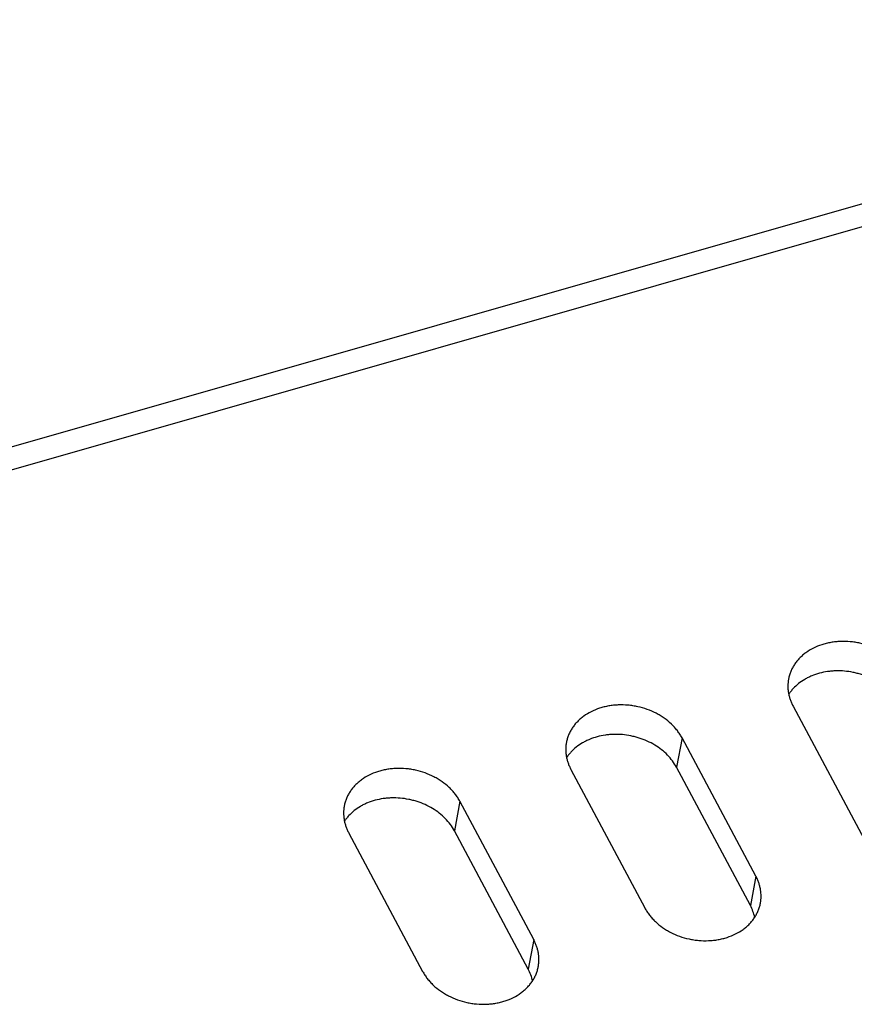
# Model space of a CAD drawing. Header units: millimetres. Extents: x 508 to 1261, y -60 to 468.
# Tile 18 of 49: x 935 to 948, y 111 to 127. Entities that reach past the tile are written whole.
import ezdxf

# ---------------------------------------------------------------- set-up
doc = ezdxf.new("R2010")
doc.units = ezdxf.units.MM
doc.header["$LTSCALE"] = 16.335
doc.layers.get('0').update_dxf_attribs({"linetype": 'CONTINUOUS'})
doc.layers.add('ROUNDS', color=7, linetype='CONTINUOUS')

msp = doc.modelspace()

# ---------------------------------------------------------------- linework, layer by layer
at = {"color": 7, "linetype": 'Continuous'}
for p, q in [((947.23697, 115.69352), (948.44482, 113.43022)), ((945.42006, 115.17381), (945.33023, 114.69162)), ((946.62791, 112.91052), (945.42006, 115.17381)), ((943.60315, 114.65411), (944.811, 112.39081)), ((946.53808, 112.42832), (945.33023, 114.69162)), ((941.78624, 114.1344), (941.69641, 113.6522)), ((942.99409, 111.8711), (941.78624, 114.1344)), ((939.96933, 113.61469), (941.17718, 111.35139)), ((942.90426, 111.3889), (941.69641, 113.6522)), ((946.62791, 112.91052), (946.53808, 112.42832)), ((942.99409, 111.8711), (942.90426, 111.3889))]:
    msp.add_line(p, q, dxfattribs=at)
for points, knots in [([(949.05388, 116.21323), (949.04296, 116.23368), (949.0191, 116.27402), (948.97799, 116.33186), (948.93149, 116.38723), (948.86215, 116.45786), (948.78373, 116.52148), (948.69813, 116.57721), (948.60666, 116.62823), (948.48474, 116.68099), (948.35632, 116.71787), (948.2509, 116.73754), (948.14471, 116.75043), (948.03798, 116.75313), (947.93254, 116.74541), (947.8551, 116.7345), (947.77953, 116.71854), (947.68277, 116.69089), (947.56883, 116.64461), (947.4652, 116.58237), (947.39161, 116.52436), (947.34179, 116.47752), (947.29718, 116.42726), (947.25807, 116.37391), (947.22472, 116.31781), (947.19735, 116.25931), (947.17615, 116.19882), (947.16622, 116.15738), (947.16234, 116.13652)], [0, 0, 0, 0, 0.02943543, 0.05943917, 0.09001924, 0.12116875, 0.18503777, 0.21772038, 0.25081755, 0.31795782, 0.38591218, 0.42001077, 0.45406819, 0.52169721, 0.55514803, 0.58824854, 0.62093502, 0.65315224, 0.71596526, 0.77650986, 0.80595017, 0.83484561, 0.86323559, 0.89117509, 0.91873373, 0.94599408, 0.9730493, 1, 1, 1, 1]), ([(948.96404, 115.73103), (948.94476, 115.76716), (948.89978, 115.83769), (948.81669, 115.93423), (948.71854, 116.0215), (948.60729, 116.09776), (948.48517, 116.16155), (948.37655, 116.2032), (948.28653, 116.22928), (948.19476, 116.25038), (948.0783, 116.26707), (947.96108, 116.27063), (947.86826, 116.26545), (947.77747, 116.25507), (947.66729, 116.23247), (947.56209, 116.19686), (947.48305, 116.16102), (947.40902, 116.12118), (947.32406, 116.0633), (947.24989, 115.99442), (947.19904, 115.9342), (947.1765, 115.90255), (947.16601, 115.88639)], [0, 0, 0, 0, 0.05821293, 0.11840556, 0.18052557, 0.24437886, 0.309654, 0.37594966, 0.40935034, 0.44282931, 0.50974524, 0.57622482, 0.60916495, 0.64182233, 0.70606282, 0.76863765, 0.79924196, 0.82935613, 0.88805847, 0.94484639, 0.97261179, 1, 1, 1, 1]), ([(947.16234, 116.13652), (947.15894, 116.11829), (947.15376, 116.08145), (947.15094, 116.0256), (947.15305, 115.96939), (947.16009, 115.91311), (947.17203, 115.85704), (947.1888, 115.80146), (947.2103, 115.74665), (947.2276, 115.71108), (947.23697, 115.69352)], [0, 0, 0, 0, 0.12151528, 0.24339115, 0.36597792, 0.48960598, 0.6145771, 0.74115739, 0.86957174, 1, 1, 1, 1]), ([(945.42006, 115.17381), (945.40915, 115.19426), (945.38528, 115.23461), (945.34417, 115.29244), (945.29767, 115.34782), (945.22833, 115.41845), (945.14991, 115.48206), (945.06431, 115.53779), (944.97284, 115.58882), (944.85092, 115.64158), (944.7225, 115.67845), (944.61708, 115.69812), (944.51089, 115.71102), (944.40416, 115.71372), (944.29872, 115.70599), (944.22128, 115.69509), (944.14572, 115.67913), (944.04896, 115.65147), (943.93502, 115.6052), (943.83139, 115.54296), (943.75779, 115.48494), (943.70797, 115.43811), (943.66336, 115.38785), (943.62425, 115.33449), (943.5909, 115.27839), (943.56353, 115.2199), (943.54234, 115.15941), (943.5324, 115.11797), (943.52852, 115.09711)], [0, 0, 0, 0, 0.02943543, 0.05943917, 0.09001924, 0.12116875, 0.18503777, 0.21772038, 0.25081755, 0.31795782, 0.38591218, 0.42001077, 0.45406819, 0.52169721, 0.55514803, 0.58824854, 0.62093502, 0.65315224, 0.71596526, 0.77650986, 0.80595017, 0.83484561, 0.86323559, 0.89117509, 0.91873373, 0.94599408, 0.9730493, 1, 1, 1, 1]), ([(945.33023, 114.69162), (945.31095, 114.72774), (945.26596, 114.79827), (945.18287, 114.89482), (945.08472, 114.98208), (944.97347, 115.05834), (944.85135, 115.12213), (944.74274, 115.16378), (944.65271, 115.18986), (944.56094, 115.21096), (944.44448, 115.22766), (944.32726, 115.23122), (944.23444, 115.22604), (944.14365, 115.21565), (944.03348, 115.19306), (943.92827, 115.15745), (943.84923, 115.1216), (943.7752, 115.08176), (943.69024, 115.02388), (943.61608, 114.955), (943.56522, 114.89478), (943.54269, 114.86313), (943.53219, 114.84698)], [0, 0, 0, 0, 0.05821293, 0.11840556, 0.18052557, 0.24437886, 0.309654, 0.37594966, 0.40935034, 0.44282931, 0.50974524, 0.57622482, 0.60916495, 0.64182233, 0.70606282, 0.76863765, 0.79924196, 0.82935613, 0.88805847, 0.94484639, 0.97261179, 1, 1, 1, 1]), ([(943.52852, 115.09711), (943.52512, 115.07887), (943.51995, 115.04203), (943.51712, 114.98618), (943.51923, 114.92997), (943.52628, 114.8737), (943.53821, 114.81763), (943.55498, 114.76205), (943.57649, 114.70724), (943.59378, 114.67167), (943.60315, 114.65411)], [0, 0, 0, 0, 0.12151528, 0.24339115, 0.36597792, 0.48960598, 0.6145771, 0.74115739, 0.86957174, 1, 1, 1, 1]), ([(941.78624, 114.1344), (941.77533, 114.15485), (941.75146, 114.19519), (941.71035, 114.25303), (941.66385, 114.3084), (941.59451, 114.37903), (941.51609, 114.44264), (941.43049, 114.49838), (941.33902, 114.5494), (941.21711, 114.60216), (941.08869, 114.63904), (940.98326, 114.6587), (940.87707, 114.6716), (940.77034, 114.6743), (940.6649, 114.66658), (940.58746, 114.65567), (940.5119, 114.63971), (940.41514, 114.61206), (940.3012, 114.56578), (940.19757, 114.50354), (940.12397, 114.44553), (940.07415, 114.39869), (940.02954, 114.34843), (939.99043, 114.29508), (939.95708, 114.23897), (939.92971, 114.18048), (939.90852, 114.11999), (939.89859, 114.07855), (939.8947, 114.05769)], [0, 0, 0, 0, 0.02943543, 0.05943917, 0.09001924, 0.12116875, 0.18503777, 0.21772038, 0.25081755, 0.31795782, 0.38591218, 0.42001077, 0.45406819, 0.52169721, 0.55514803, 0.58824854, 0.62093502, 0.65315224, 0.71596526, 0.77650986, 0.80595017, 0.83484561, 0.86323559, 0.89117509, 0.91873373, 0.94599408, 0.9730493, 1, 1, 1, 1]), ([(941.69641, 113.6522), (941.67713, 113.68833), (941.63214, 113.75886), (941.54905, 113.8554), (941.4509, 113.94266), (941.33966, 114.01893), (941.21753, 114.08272), (941.10892, 114.12437), (941.01889, 114.15044), (940.92712, 114.17155), (940.81066, 114.18824), (940.69344, 114.1918), (940.60062, 114.18662), (940.50984, 114.17624), (940.39966, 114.15364), (940.29445, 114.11803), (940.21541, 114.08218), (940.14139, 114.04235), (940.05643, 113.98447), (939.98226, 113.91559), (939.9314, 113.85537), (939.90887, 113.82372), (939.89837, 113.80756)], [0, 0, 0, 0, 0.05821293, 0.11840556, 0.18052557, 0.24437886, 0.309654, 0.37594966, 0.40935034, 0.44282931, 0.50974524, 0.57622482, 0.60916495, 0.64182233, 0.70606282, 0.76863765, 0.79924196, 0.82935613, 0.88805847, 0.94484639, 0.97261179, 1, 1, 1, 1]), ([(939.8947, 114.05769), (939.8913, 114.03946), (939.88613, 114.00262), (939.8833, 113.94677), (939.88541, 113.89056), (939.89246, 113.83428), (939.90439, 113.77821), (939.92116, 113.72263), (939.94267, 113.66782), (939.95996, 113.63225), (939.96933, 113.61469)], [0, 0, 0, 0, 0.12151528, 0.24339115, 0.36597792, 0.48960598, 0.6145771, 0.74115739, 0.86957174, 1, 1, 1, 1]), ([(946.70254, 112.46752), (946.70594, 112.48575), (946.71111, 112.52259), (946.71394, 112.57844), (946.71183, 112.63465), (946.70478, 112.69093), (946.69285, 112.747), (946.67608, 112.80258), (946.65457, 112.85739), (946.63728, 112.89296), (946.62791, 112.91052)], [0, 0, 0, 0, 0.12151528, 0.24339115, 0.36597792, 0.48960598, 0.6145771, 0.74115739, 0.86957174, 1, 1, 1, 1]), ([(944.811, 112.39081), (944.82191, 112.37036), (944.84578, 112.33002), (944.88689, 112.27218), (944.93339, 112.21681), (945.00273, 112.14618), (945.08115, 112.08256), (945.16675, 112.02683), (945.25822, 111.9758), (945.38014, 111.92305), (945.50856, 111.88617), (945.61398, 111.8665), (945.72017, 111.85361), (945.8269, 111.8509), (945.93234, 111.85863), (946.00978, 111.86953), (946.08534, 111.8855), (946.1821, 111.91315), (946.29604, 111.95942), (946.39967, 112.02167), (946.47327, 112.07968), (946.52309, 112.12652), (946.5677, 112.17677), (946.60681, 112.23013), (946.64016, 112.28623), (946.66753, 112.34473), (946.68872, 112.40522), (946.69866, 112.44665), (946.70254, 112.46752)], [0, 0, 0, 0, 0.02943543, 0.05943917, 0.09001924, 0.12116875, 0.18503777, 0.21772038, 0.25081755, 0.31795782, 0.38591218, 0.42001077, 0.45406819, 0.52169721, 0.55514803, 0.58824854, 0.62093502, 0.65315224, 0.71596526, 0.77650986, 0.80595017, 0.83484561, 0.86323559, 0.89117509, 0.91873373, 0.94599408, 0.9730493, 1, 1, 1, 1]), ([(946.60906, 112.23546), (946.60206, 112.26862), (946.58283, 112.33483), (946.55445, 112.39763), (946.53808, 112.42832)], [0, 0, 0, 0, 0.49355029, 1, 1, 1, 1]), ([(943.06872, 111.4281), (943.07212, 111.44633), (943.0773, 111.48317), (943.08012, 111.53902), (943.07801, 111.59523), (943.07097, 111.65151), (943.05903, 111.70758), (943.04226, 111.76316), (943.02076, 111.81797), (943.00346, 111.85354), (942.99409, 111.8711)], [0, 0, 0, 0, 0.12151528, 0.24339115, 0.36597792, 0.48960598, 0.6145771, 0.74115739, 0.86957174, 1, 1, 1, 1]), ([(941.17718, 111.35139), (941.1881, 111.33094), (941.21196, 111.2906), (941.25307, 111.23277), (941.29957, 111.17739), (941.36891, 111.10676), (941.44733, 111.04315), (941.53293, 110.98741), (941.6244, 110.93639), (941.74632, 110.88363), (941.87474, 110.84676), (941.98016, 110.82709), (942.08635, 110.81419), (942.19308, 110.81149), (942.29852, 110.81922), (942.37596, 110.83012), (942.45153, 110.84608), (942.54829, 110.87373), (942.66223, 110.92001), (942.76585, 110.98225), (942.83945, 111.04026), (942.88927, 111.0871), (942.93388, 111.13736), (942.97299, 111.19071), (943.00634, 111.24682), (943.03371, 111.30531), (943.0549, 111.3658), (943.06484, 111.40724), (943.06872, 111.4281)], [0, 0, 0, 0, 0.02943543, 0.05943917, 0.09001924, 0.12116875, 0.18503777, 0.21772038, 0.25081755, 0.31795782, 0.38591218, 0.42001077, 0.45406819, 0.52169721, 0.55514803, 0.58824854, 0.62093502, 0.65315224, 0.71596526, 0.77650986, 0.80595017, 0.83484561, 0.86323559, 0.89117509, 0.91873373, 0.94599408, 0.9730493, 1, 1, 1, 1]), ([(942.97524, 111.19604), (942.96824, 111.2292), (942.94901, 111.29542), (942.92064, 111.35822), (942.90426, 111.3889)], [0, 0, 0, 0, 0.49355029, 1, 1, 1, 1])]:
    msp.add_open_spline(points, degree=3, knots=knots, dxfattribs=at)
at = {"layer": 'ROUNDS', "color": 7, "linetype": 'Continuous'}
for p, q in [((916.20416, 114.71688), (958.88712, 126.92589)), ((917.69499, 114.76774), (959.19696, 126.63894))]:
    msp.add_line(p, q, dxfattribs=at)

doc.saveas('drawing.dxf')
